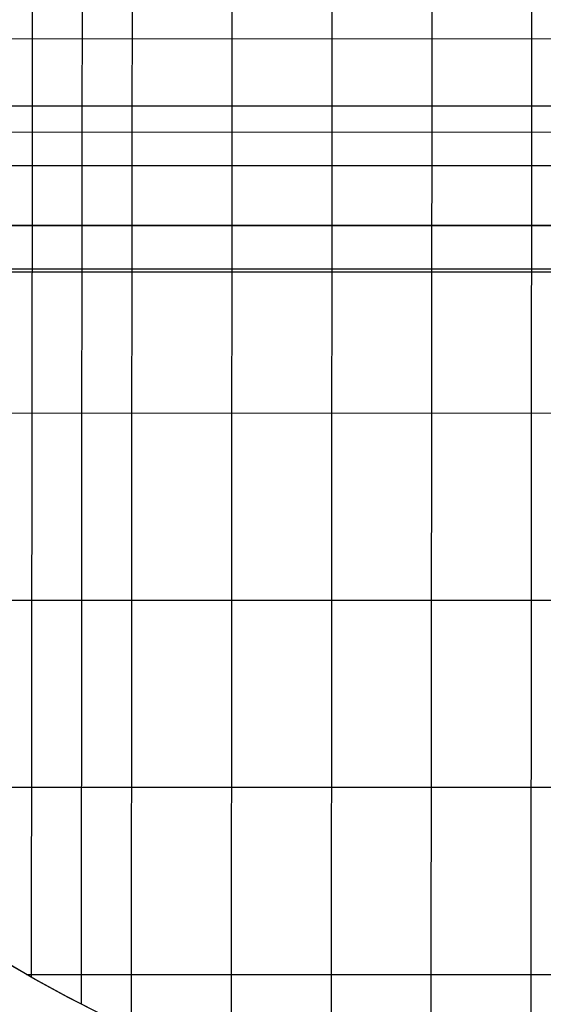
# Model space of a CAD drawing. Extents: x -260 to 296, y -277 to 294.
# Tile 12 of 241: x -144 to -74, y -202 to -70. Entities that reach past the tile are written whole.
import ezdxf

# ---------------------------------------------------------------- set-up
doc = ezdxf.new("R2010")
doc.units = 0
doc.layers.add('PREDEFINITO', color=7, linetype='CONTINUOUS')

msp = doc.modelspace()

# ---------------------------------------------------------------- linework, layer by layer
at = {"layer": 'PREDEFINITO'}
for p, q in [((-142.43, -84.87, 466.1), (-142.3, 34.05, 448.7)), ((-135.74, -84.87, 466.73), (-135.62, 34.06, 449.89)), ((-129.06, -84.86, 467.36), (-128.94, 34.07, 451.09)), ((-115.69, -84.85, 468.62), (-115.58, 27.83, 454.15)), ((-102.32, -84.84, 469.86), (-102.22, 21.59, 457.09)), ((-88.94, -72.31, 469.8), (-88.85, 21.61, 459.37)), ((-75.57, -72.3, 471.08), (-75.49, 21.63, 461.61)), ((-201.84, -72.4, 458.34), (-35.45, -72.28, 474.51)), ((-89.05, -219.08, 481.66), (-88.94, -72.31, 469.8)), ((-75.68, -222.18, 482.21), (-75.57, -72.3, 471.08)), ((-244.42, -81.32, 396.51), (280.42, -81.32, 396.51)), ((-202.9, -84.91, 460.25), (-35.46, -84.81, 475.35)), ((-142.54, -197.95, 478.14), (-142.43, -84.87, 466.1)), ((-135.86, -201.55, 478.73), (-135.74, -84.87, 466.73)), ((-129.17, -204.82, 479.27), (-129.06, -84.86, 467.36)), ((-115.8, -210.51, 480.21), (-115.69, -84.85, 468.62)), ((-102.42, -215.21, 481), (-102.32, -84.84, 469.86)), ((-240.07, -89.32, 388.51), (276.08, -89.32, 388.51)), ((-239.95, -89.32, 404.51), (275.95, -89.32, 404.51)), ((-244.54, -97.32, 396.51), (280.54, -97.32, 396.51)), ((-203.87, -97.43, 462.13), (-35.47, -97.34, 476.16)), ((-231.77, -103.16, 414.1), (267.62, -103.16, 414.1)), ((-231.77, -103.53, 405.1), (267.62, -103.53, 405.1)), ((-203.38, -122.46, 465.93), (-35.48, -122.39, 477.68)), ((-194.72, -147.49, 469.96), (-22.12, -147.45, 479.57)), ((-176.3, -172.53, 474.02), (-8.76, -172.51, 481.13)), ((-142.04, -198.24, 478.12), (-146.4, -195.72, 477.71)), ((-141.68, -198.44, 478.22), (-145.43, -196.29, 477.87)), ((-143.21, -197.57, 478.08), (17.98, -197.56, 482.61)), ((-137.62, -200.64, 478.52), (-142.04, -198.24, 478.12)), ((-137.88, -200.5, 478.56), (-141.68, -198.44, 478.22)), ((-134.03, -202.47, 478.88), (-137.88, -200.5, 478.56)), ((-133.14, -202.92, 478.9), (-137.62, -200.64, 478.52))]:
    msp.add_line(p, q, dxfattribs=at)

doc.saveas('drawing.dxf')
